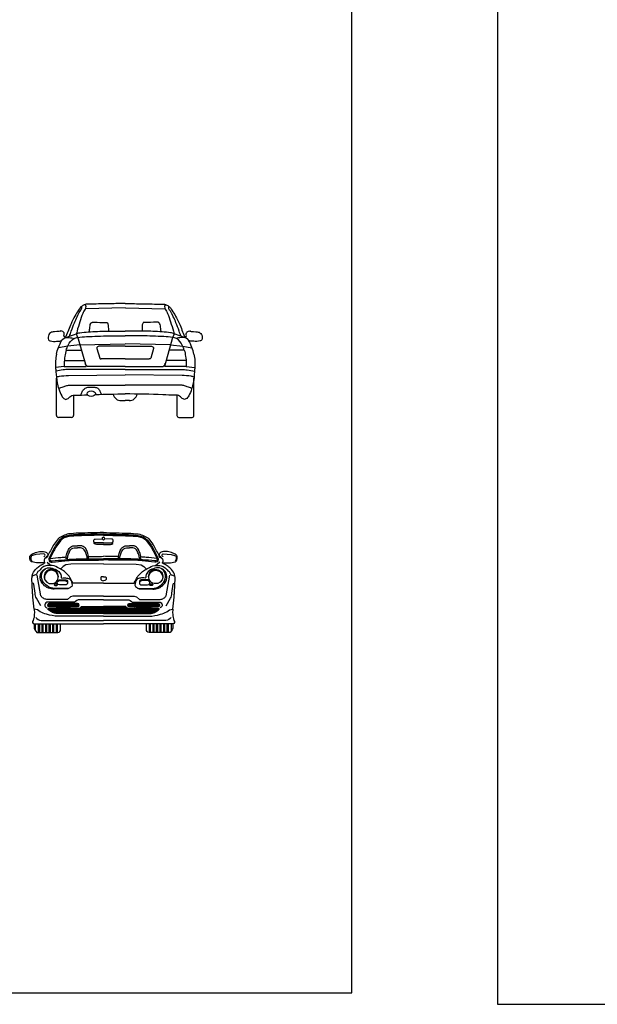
# Model space of a CAD drawing. Extents: x 149 to 250, y -977 to -912.
# Tile 18 of 156: x 190.48 to 197.67, y -940.3 to -928.05. Entities that reach past the tile are written whole.
import ezdxf

# ---------------------------------------------------------------- set-up
doc = ezdxf.new("R2010")
doc.units = 0
doc.header["$MEASUREMENT"] = 0
doc.layers.get('0').update_dxf_attribs({"linetype": 'CONTINUOUS'})
doc.layers.get('Defpoints').update_dxf_attribs({"linetype": 'CONTINUOUS'})
doc.layers.add('BOXTER', color=7, linetype='CONTINUOUS')
doc.layers.add('CARRERA911', color=7, linetype='CONTINUOUS')

# ---------------------------------------------------------------- blocks, each defined once
blk = doc.blocks.new('CAR1_FRENT')
at = {"layer": 'BOXTER'}
h = blk.add_hatch(dxfattribs=at)
h.set_pattern_fill('ANSI37', color=256, scale=0.1, style=0)
h.set_pattern_definition([(45, (-504.359993, -92.58753), (-0.00883883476, 0.00883883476), []), (135, (-504.359993, -92.58753), (-0.00883883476, -0.00883883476), [])])
h.paths.add_polyline_path([(-0.324, 0.362), (-0.675, 0.362, 0.985994), (-0.676, 0.318, 0.014105), (-0.324, 0.318, 0.970509)])
h.paths.add_polyline_path([(0.675, 0.362), (0.324, 0.362, 0.970509), (0.324, 0.318, 0.014105), (0.676, 0.318, 0.985994)])
h.paths.add_polyline_path([(0.667, 0.268, 0.048809), (0.689, 0.286, 0.555972), (0.686, 0.299), (0.312, 0.299, -0.335826), (0.279, 0.324), (0, 0.324), (-0.279, 0.324, -0.335826), (-0.312, 0.299), (-0.686, 0.299, 0.555972), (-0.689, 0.286, 0.048809), (-0.667, 0.268, 0.057883), (-0.623, 0.245, 0.089378), (-0.562, 0.234), (0, 0.234), (0.562, 0.234, 0.089378), (0.623, 0.245, 0.057883)])
for p, q in [((-0.566, 1.165), (-0.615, 1.099)), ((0.566, 1.165), (0.615, 1.099)), ((-0.363, 1.078), (-0.325, 1.078)), ((-0.363, 1.054), (-0.325, 1.054)), ((-0.286, 1.078), (-0.325, 1.078)), ((-0.286, 1.054), (-0.325, 1.054)), ((0.286, 1.078), (0.325, 1.078)), ((0.286, 1.054), (0.325, 1.054)), ((0.363, 1.078), (0.325, 1.078)), ((0.363, 1.054), (0.325, 1.054)), ((-0.502, 0.82), (-0.536, 0.789)), ((-0.469, 0.842), (-0.502, 0.82)), ((-0.407, 0.848), (-0.469, 0.842)), ((0, 0.852), (-0.407, 0.848)), ((0, 0.852), (0.407, 0.848)), ((0.407, 0.848), (0.469, 0.842)), ((0.469, 0.842), (0.502, 0.82)), ((0.502, 0.82), (0.536, 0.789)), ((-0.446, 0.412), (-0.705, 0.412)), ((-0.41, 0.444), (-0.446, 0.412)), ((-0.38, 0.452), (-0.41, 0.444)), ((0, 0.452), (-0.38, 0.452)), ((0, 0.452), (0.38, 0.452)), ((0.38, 0.452), (0.41, 0.444)), ((0.41, 0.444), (0.446, 0.412)), ((0.446, 0.412), (0.705, 0.412)), ((-0.848, 0.024), (-0.848, 0.106)), ((-0.808, 0), (-0.808, 0.106)), ((-0.794, 0), (-0.794, 0.106)), ((-0.764, 0), (-0.764, 0.106)), ((-0.749, 0), (-0.749, 0.106)), ((-0.719, 0), (-0.719, 0.106)), ((-0.705, 0), (-0.705, 0.106)), ((-0.675, 0), (-0.675, 0.106)), ((-0.661, 0), (-0.661, 0.106)), ((-0.63, 0), (-0.63, 0.106)), ((-0.616, 0), (-0.616, 0.106)), ((-0.586, 0), (-0.586, 0.106)), ((-0.572, 0), (-0.572, 0.106)), ((0.572, 0), (0.572, 0.106)), ((0.586, 0), (0.586, 0.106)), ((0.616, 0), (0.616, 0.106)), ((0.63, 0), (0.63, 0.106)), ((0.661, 0), (0.661, 0.106)), ((0.675, 0), (0.675, 0.106)), ((0.705, 0), (0.705, 0.106)), ((0.719, 0), (0.719, 0.106)), ((0.749, 0), (0.749, 0.106)), ((0.764, 0), (0.764, 0.106)), ((0.794, 0), (0.794, 0.106)), ((0.808, 0), (0.808, 0.106)), ((0.848, 0.024), (0.848, 0.106))]:
    blk.add_line(p, q, dxfattribs=at)
for points in [[(-0.001, 1.226, -0.003803), (-0.311, 1.217, 0.030102), (-0.432, 1.207, 0.16486), (-0.548, 1.149), (-0.594, 1.085, 0.01473), (-0.664, 0.955, 0.013793), (-0.679, 0.922, 0.498155), (-0.651, 0.875), (-0.637, 0.876, -0.000506), (-0.482, 0.891, -0.025568), (-0.256, 0.901, 0.005712), (0, 0.902, 0.005712)], [(-0.001, 1.244, -0.003809), (-0.311, 1.235, 0.030102), (-0.434, 1.225, 0.121313), (-0.566, 1.165)], [(-0.001, 1.244, 0.003809), (0.31, 1.235, -0.030102), (0.433, 1.225, -0.121313), (0.565, 1.165)], [(0.001, 1.226, 0.003803), (0.311, 1.217, -0.030102), (0.432, 1.207, -0.16486), (0.548, 1.149), (0.594, 1.085, -0.01473), (0.664, 0.955, -0.013793), (0.679, 0.922, -0.498155), (0.651, 0.875), (0.637, 0.876, 0.000506), (0.482, 0.891, 0.025568), (0.256, 0.901, -0.005712), (0, 0.902, -0.005712)], [(0, 1.211, -0.003803), (-0.311, 1.203, 0.030102), (-0.43, 1.193, 0.163431), (-0.536, 1.14), (-0.582, 1.077, 0.014633), (-0.651, 0.949, 0.013731), (-0.665, 0.916, 0.480829), (-0.65, 0.889), (-0.638, 0.89, -0.000505), (-0.484, 0.905, -0.025568), (-0.256, 0.916, 0.005712), (0, 0.917)], [(-0.001, 1.095), (-0.087, 1.095, -0.192449), (-0.117, 1.107), (-0.122, 1.143, -0.477894), (-0.105, 1.161), (-0.015, 1.165, 0.369762), (0, 1.15, 0.292319)], [(0, 1.114), (-0.089, 1.114, -0.196088), (-0.114, 1.124, 0.407858)], [(-0.015, 1.165, -0.133339), (-0.011, 1.181, -0.192535), (0, 1.185, -0.192535)], [(0, 1.211, 0.003803), (0.311, 1.203, -0.030102), (0.43, 1.193, -0.163431), (0.536, 1.14), (0.582, 1.077, -0.014633), (0.651, 0.949, -0.013731), (0.665, 0.916, -0.480829), (0.65, 0.889), (0.638, 0.89, 0.000505), (0.484, 0.905, 0.025568), (0.256, 0.916, -0.005712), (0, 0.917)], [(0.015, 1.165, 0.133339), (0.011, 1.181, 0.192535), (0, 1.185, 0.192535)], [(0.001, 1.095), (0.087, 1.095, 0.192449), (0.117, 1.107), (0.122, 1.143, 0.477894), (0.105, 1.161), (0.015, 1.165, -0.369762), (0, 1.15, -0.292319)], [(0, 1.114), (0.089, 1.114, 0.196088), (0.114, 1.124, -0.407858)], [(-0.863, 0.288, -0.053296), (-0.863, 0.288), (-0.88, 0.44, 0.041329), (-0.884, 0.502), (-0.89, 0.674, -0.114228), (-0.878, 0.734, -0.09631), (-0.834, 0.796, -0.03892), (-0.794, 0.829, -0.069384), (-0.748, 0.853, 0.125966), (-0.734, 0.861, 0.712139), (-0.739, 0.87, -0.021124), (-0.777, 0.865, -0.061682), (-0.854, 0.869, -0.034607), (-0.888, 0.877, -0.245925), (-0.912, 0.901, -0.080915), (-0.917, 0.935, -0.279414), (-0.892, 0.974, -0.033936), (-0.831, 0.999, -0.064343), (-0.795, 1.006, -0.012665), (-0.759, 1.008, -0.065995), (-0.731, 1.005, -0.116292), (-0.708, 0.993, -0.038237), (-0.695, 0.98, -0.271027), (-0.692, 0.962, -0.188523), (-0.709, 0.943, 0.212906), (-0.719, 0.931), (-0.717, 0.927), (-0.705, 0.932), (-0.694, 0.95)], [(-0.464, 0.915, -0.116965), (-0.455, 0.984, -0.02256), (-0.435, 1.031, -0.159797), (-0.398, 1.07, -0.112669), (-0.363, 1.078)], [(-0.448, 0.915, -0.088696), (-0.438, 0.967, -0.02256), (-0.419, 1.014, -0.290372), (-0.363, 1.054)], [(-0.186, 0.915, 0.116965), (-0.194, 0.984, 0.02256), (-0.214, 1.031, 0.159797), (-0.252, 1.07, 0.112669), (-0.286, 1.078)], [(-0.202, 0.915, 0.088696), (-0.211, 0.967, 0.02256), (-0.231, 1.014, 0.290372), (-0.286, 1.054)], [(0.186, 0.915, -0.116965), (0.194, 0.984, -0.02256), (0.214, 1.031, -0.159797), (0.252, 1.07, -0.112669), (0.286, 1.078)], [(0.202, 0.915, -0.088696), (0.211, 0.967, -0.02256), (0.231, 1.014, -0.290372), (0.286, 1.054)], [(0.464, 0.915, 0.116965), (0.455, 0.984, 0.02256), (0.435, 1.031, 0.159797), (0.398, 1.07, 0.112669), (0.363, 1.078)], [(0.448, 0.915, 0.088696), (0.438, 0.967, 0.02256), (0.419, 1.014, 0.290372), (0.363, 1.054)], [(0.863, 0.288, 0.053296), (0.863, 0.288), (0.88, 0.44, -0.041329), (0.884, 0.502), (0.89, 0.674, 0.114228), (0.878, 0.734, 0.09631), (0.834, 0.796, 0.03892), (0.794, 0.829, 0.069384), (0.748, 0.853, -0.125966), (0.734, 0.861, -0.712139), (0.739, 0.87, 0.021124), (0.777, 0.865, 0.061682), (0.854, 0.869, 0.034607), (0.888, 0.877, 0.245925), (0.912, 0.901, 0.080915), (0.917, 0.935, 0.279414), (0.892, 0.974, 0.033936), (0.831, 0.999, 0.064343), (0.795, 1.006, 0.012665), (0.759, 1.008, 0.065995), (0.731, 1.005, 0.116292), (0.708, 0.993, 0.038237), (0.695, 0.98, 0.271027), (0.692, 0.962, 0.188523), (0.709, 0.943, -0.212906), (0.719, 0.931), (0.717, 0.927), (0.705, 0.932), (0.694, 0.95)], [(-0.841, 0.97), (-0.885, 0.959, 0.255954), (-0.902, 0.943, 0.109928), (-0.905, 0.92, 0.122225), (-0.892, 0.886, -1.878061)], [(-0.741, 0.942), (-0.73, 0.953, 0.563388), (-0.741, 0.978), (-0.841, 0.97)], [(-0.717, 0.927), (-0.728, 0.919, 0.130661), (-0.735, 0.91, 0.12483), (-0.738, 0.893, 0.049475), (-0.734, 0.872, -0.137769), (-0.734, 0.861, 317.934842)], [(-0.663, 0.921, -0.000433), (-0.531, 0.934, -0.007508), (-0.464, 0.94, -0.007508)], [(-0.185, 0.944, 0.004131), (0, 0.947)], [(0.185, 0.944, -0.004131), (0, 0.947)], [(0.663, 0.921, 0.000433), (0.531, 0.934, 0.007508), (0.464, 0.94, 0.007508)], [(0.717, 0.927), (0.728, 0.919, -0.130661), (0.735, 0.91, -0.12483), (0.738, 0.893, -0.049475), (0.734, 0.872, 0.137769), (0.734, 0.861, -317.934842)], [(0.741, 0.942), (0.73, 0.953, -0.563388), (0.741, 0.978), (0.841, 0.97)], [(0.841, 0.97), (0.885, 0.959, -0.255954), (0.902, 0.943, -0.109928), (0.905, 0.92, -0.122225), (0.892, 0.886, 1.878061)], [(0, 0.613), (-0.379, 0.612, -0.537088), (-0.386, 0.624, 0.099712), (-0.463, 0.738, 0.068221), (-0.51, 0.773, -0.008263), (-0.571, 0.809, 0.133878), (-0.66, 0.834, 0.050303), (-0.717, 0.829, 0.15345), (-0.766, 0.803, -0.020078), (-0.815, 0.757, 0.157375), (-0.834, 0.725, -0.424055), (-0.846, 0.718), (-0.878, 0.705, 0.124093), (-0.884, 0.701)], [(-0.413, 0.659, -0.159666), (-0.391, 0.589, -0.293872), (-0.409, 0.562, -0.096882), (-0.445, 0.542), (-0.612, 0.538, -0.105388), (-0.686, 0.552, -0.104866), (-0.748, 0.595, -0.159413), (-0.788, 0.679, -0.1821), (-0.77, 0.753, -0.147739), (-0.717, 0.796, -0.178904), (-0.639, 0.799, -0.075358), (-0.569, 0.768, -0.211844), (-0.532, 0.72, -0.018582), (-0.525, 0.682, 0.385554), (-0.518, 0.677, -0.030787), (-0.46, 0.677, -0.151099), (-0.413, 0.659, 2.899621)], [(-0.427, 0.551), (-0.595, 0.547, -0.105388), (-0.668, 0.561, -0.104866), (-0.731, 0.605, -0.159413), (-0.77, 0.688, -0.1821), (-0.752, 0.762, -0.102701), (-0.717, 0.796)], [(-0.63, 0.609, 5.67097), (-0.63, 0.609, 27.093898), (-0.643, 0.607, 0.343102)], [(-0.564, 0.675, 1.204425), (-0.734, 0.667)], [(0, 0.613), (0.379, 0.612, 0.537088), (0.386, 0.624, -0.099712), (0.463, 0.738, -0.068221), (0.51, 0.773, 0.008263), (0.571, 0.809, -0.133878), (0.66, 0.834, -0.050303), (0.717, 0.829, -0.15345), (0.766, 0.803, 0.020078), (0.815, 0.757, -0.157375), (0.834, 0.725, 0.424055), (0.846, 0.718), (0.878, 0.705, -0.124093), (0.884, 0.701)], [(0.413, 0.659, 0.159666), (0.391, 0.589, 0.293872), (0.409, 0.562, 0.096882), (0.445, 0.542), (0.612, 0.538, 0.105388), (0.686, 0.552, 0.104866), (0.748, 0.595, 0.159413), (0.788, 0.679, 0.1821), (0.77, 0.753, 0.147739), (0.717, 0.796, 0.178904), (0.639, 0.799, 0.075358), (0.569, 0.768, 0.211844), (0.532, 0.72, 0.018582), (0.525, 0.682, -0.385554), (0.518, 0.677, 0.030787), (0.46, 0.677, 0.151099), (0.413, 0.659, -2.899621)], [(0.421, 0.553, 0.014769), (0.427, 0.551), (0.595, 0.547, 0.105388), (0.668, 0.561, 0.104866), (0.731, 0.605, 0.159413), (0.77, 0.688, 0.1821), (0.752, 0.762, 0.102701), (0.717, 0.796)], [(0.63, 0.609, -5.67097), (0.63, 0.609, -27.093898), (0.643, 0.607, -0.343102)], [(0.564, 0.675, -1.204425), (0.734, 0.667)], [(-0.705, 0.412, -0.143909), (-0.748, 0.425, -0.107066), (-0.78, 0.457), (-0.793, 0.528), (-0.827, 0.713)], [(-0.47, 0.653), (-0.47, 0.653, -0.317188), (-0.449, 0.638, -0.241985), (-0.454, 0.599, -0.294585), (-0.475, 0.591), (-0.549, 0.591, -0.289172), (-0.573, 0.606, -0.226152), (-0.573, 0.632, -0.186885), (-0.55, 0.654), (-0.47, 0.653)], [(-0.576, 0.621, -0.022183), (-0.575, 0.624, -0.186885), (-0.552, 0.645), (-0.472, 0.644)], [(-0.472, 0.644), (-0.472, 0.644, -0.317188), (-0.45, 0.629, -0.110603), (-0.448, 0.61, -0.110603)], [(0.001, 0.693), (-0.02, 0.693, 0.27563), (-0.035, 0.685), (-0.032, 0.66, 0.336183), (-0.017, 0.646), (0, 0.644)], [(-0.001, 0.693), (0.02, 0.693, -0.27563), (0.035, 0.685), (0.032, 0.66, -0.336183), (0.017, 0.646), (0, 0.644)], [(0.47, 0.653), (0.47, 0.653, 0.317188), (0.449, 0.638, 0.241985), (0.454, 0.599, 0.294585), (0.475, 0.591), (0.549, 0.591, 0.289172), (0.573, 0.606, 0.226152), (0.573, 0.632, 0.186885), (0.55, 0.654), (0.47, 0.653)], [(0.472, 0.644), (0.472, 0.644, 0.317188), (0.45, 0.629, 0.110603), (0.448, 0.61, 0.110603)], [(0.576, 0.621, 0.022183), (0.575, 0.624, 0.186885), (0.552, 0.645), (0.472, 0.644)], [(0.705, 0.412, 0.143909), (0.748, 0.425, 0.107066), (0.78, 0.457), (0.793, 0.528), (0.827, 0.713)], [(-0.779, 0.333), (-0.833, 0.425, -0.123165), (-0.852, 0.487), (-0.868, 0.601, 0.406033), (-0.882, 0.612, 0.406033)], [(-0.585, 0.604), (-0.6, 0.604, 0.197703), (-0.611, 0.6, 0.329883), (-0.612, 0.593, 0.109491), (-0.605, 0.585), (-0.583, 0.585, 0.219501), (-0.575, 0.588, 0.368715), (-0.575, 0.599, 0.177946), (-0.585, 0.604, -0.217177)], [(-0.586, 0.599), (-0.601, 0.599, 0.197703), (-0.611, 0.595, 0.049008), (-0.612, 0.594, 0.049008)], [(-0.575, 0.59, 0.140925), (-0.576, 0.594, 0.177946), (-0.586, 0.599)], [(0.585, 0.604), (0.6, 0.604, -0.197703), (0.611, 0.6, -0.329883), (0.612, 0.593, -0.109491), (0.605, 0.585), (0.583, 0.585, -0.219501), (0.575, 0.588, -0.368715), (0.575, 0.599, -0.177946), (0.585, 0.604, 0.217177)], [(0.575, 0.59, -0.140925), (0.576, 0.594, -0.177946), (0.586, 0.599)], [(0.586, 0.599), (0.601, 0.599, -0.197703), (0.611, 0.595, -0.049008), (0.612, 0.594, -0.049008)], [(0.779, 0.333), (0.833, 0.425, 0.123165), (0.852, 0.487), (0.868, 0.601, -0.406033), (0.882, 0.612, -0.406033)], [(0, 0.405), (-0.314, 0.405, 0.192454), (-0.333, 0.397), (-0.349, 0.384, -0.208195), (-0.375, 0.378), (-0.691, 0.378, 0.372829), (-0.729, 0.345, 0.356029), (-0.706, 0.307)], [(0, 0.405), (0.314, 0.405, -0.192454), (0.333, 0.397), (0.349, 0.384, 0.208195), (0.375, 0.378), (0.691, 0.378, -0.372829), (0.729, 0.345, -0.356029), (0.706, 0.307)], [(-0.788, 0.258, 0.189566), (-0.863, 0.288, 0.189566)], [(0, 0.203), (-0.564, 0.203, -0.08214), (-0.708, 0.227, -0.098752), (-0.788, 0.258)], [(-0.324, 0.362), (-0.675, 0.362, 0.985994), (-0.676, 0.318, 0.014105), (-0.324, 0.318, 0.970509), (-0.324, 0.362, 2.824455)], [(0, 0.234), (-0.562, 0.234, -0.089378), (-0.623, 0.245, -0.057883), (-0.667, 0.268, -0.048809), (-0.689, 0.286, -0.555972), (-0.686, 0.299), (-0.312, 0.299, 0.335826), (-0.279, 0.324), (0, 0.324)], [(0, 0.234), (0.562, 0.234, 0.089378), (0.623, 0.245, 0.057883), (0.667, 0.268, 0.048809), (0.689, 0.286, 0.555972), (0.686, 0.299), (0.312, 0.299, -0.335826), (0.279, 0.324), (0, 0.324)], [(0, 0.203), (0.564, 0.203, 0.08214), (0.708, 0.227, 0.098752), (0.788, 0.258)], [(0.324, 0.362), (0.675, 0.362, -0.985994), (0.676, 0.318, -0.014105), (0.324, 0.318, -0.970509), (0.324, 0.362, -2.824455)], [(0.788, 0.258, -0.189566), (0.863, 0.288, -0.189566)], [(-0.863, 0.106), (-0.863, 0.076, 0.210416), (-0.829, 0)], [(-0.829, 0), (-0.567, 0, 0.480406), (-0.537, 0.038), (-0.537, 0.106)], [(0.829, 0), (0.567, 0, -0.480406), (0.537, 0.038), (0.537, 0.106)], [(0.863, 0.106), (0.863, 0.076, -0.210416), (0.829, 0)]]:
    blk.add_lwpolyline(points, format="xyb", dxfattribs=at)
for points in [[(-0.372, 1.053), (-0.372, 1.053)], [(-0.278, 1.053), (-0.278, 1.053)], [(0.278, 1.053), (0.278, 1.053)], [(0.372, 1.053), (0.372, 1.053)], [(-0.7, 0.873), (-0.666, 0.847), (-0.65, 0.834)], [(0.7, 0.873), (0.666, 0.847), (0.65, 0.834)], [(-0.643, 0.607), (-0.637, 0.607), (-0.63, 0.609)], [(0.643, 0.607), (0.637, 0.607), (0.63, 0.609)]]:
    blk.add_lwpolyline(points, dxfattribs=at)
for centre, radius, start, end in [((1.578, -0.166), 2.532, 150.0341, 153.4467), ((-1.578, -0.166), 2.532, 26.5533, 29.9659), ((-0.065, 0.672), 0.688, 154.6721, 156.1705), ((0.065, 0.672), 0.688, 23.8295, 25.3279)]:
    blk.add_arc(centre, radius, start, end, dxfattribs=at)
at = {"layer": 'CARRERA911'}
for p, q in [((-0.776, 0.15), (0, 0.15)), ((0.776, 0.15), (0, 0.15)), ((-0.865, 0.106), (0, 0.106)), ((0.865, 0.106), (0, 0.106))]:
    blk.add_line(p, q, dxfattribs=at)
for points in [[(-0.863, 0.288, -0.073807), (-0.861, 0.229, -0.081423), (-0.875, 0.148, 0.587411), (-0.865, 0.106, -1.381381)], [(0.863, 0.288, 0.073807), (0.861, 0.229, 0.081423), (0.875, 0.148, -0.587411), (0.865, 0.106, 1.381381)], [(-0.843, 0.186, 0.197144), (-0.776, 0.15, 0.19386)], [(0.843, 0.186, -0.197144), (0.776, 0.15, -0.19386)]]:
    blk.add_lwpolyline(points, format="xyb", dxfattribs=at)

msp = doc.modelspace()

# ---------------------------------------------------------------- linework, layer by layer
for p, q in [((191.79238, -931.63738), (191.29892, -931.6502)), ((191.79715, -931.63738), (192.29061, -931.6502)), ((191.18579, -931.96266), (191.21113, -932.02492)), ((192.40374, -931.96266), (192.3784, -932.02492)), ((191.23178, -932.09648), (191.07941, -932.11381)), ((191.21113, -932.02492), (191.30776, -932.3695)), ((191.23178, -932.09648), (191.79477, -932.08622)), ((192.35775, -932.09648), (191.79477, -932.08622)), ((192.3784, -932.02492), (192.28177, -932.3695)), ((192.35775, -932.09648), (192.51012, -932.11381)), ((191.07941, -932.11381), (190.96385, -932.1364)), ((191.06032, -932.16431), (191.24997, -932.16341)), ((191.44143, -932.14364), (191.47795, -932.26236)), ((191.79477, -932.1155), (191.46843, -932.11599)), ((191.79477, -932.1155), (192.12111, -932.11599)), ((192.14811, -932.14364), (192.11158, -932.26236)), ((192.52921, -932.16431), (192.33956, -932.16341)), ((192.51012, -932.11381), (192.62568, -932.1364)), ((191.03696, -932.29332), (191.28676, -932.29462)), ((191.79477, -932.27255), (191.49701, -932.27374)), ((191.79477, -932.27255), (192.09252, -932.27374)), ((192.55258, -932.29332), (192.30277, -932.29462)), ((191.03643, -932.36644), (190.92843, -932.37945)), ((191.03643, -932.36644), (191.30776, -932.3695)), ((191.79477, -932.4059), (191.09043, -932.4059)), ((191.79477, -932.3685), (191.33661, -932.3685)), ((191.79477, -932.3685), (192.25292, -932.3685)), ((191.79477, -932.4059), (192.4991, -932.4059)), ((192.5531, -932.36644), (192.28177, -932.3695)), ((192.5531, -932.36644), (192.6611, -932.37945)), ((190.93955, -932.97604), (190.93955, -932.51303)), ((191.08726, -932.48097), (191.79477, -932.47258)), ((192.50227, -932.48097), (191.79477, -932.47258)), ((192.64998, -932.97604), (192.64998, -932.51303)), ((191.19049, -932.59969), (191.79477, -932.59969)), ((192.39904, -932.59969), (191.79477, -932.59969)), ((191.15161, -932.72384), (191.15161, -932.97604)), ((191.74131, -932.79256), (191.79477, -932.79256)), ((191.84822, -932.79256), (191.79477, -932.79256)), ((192.43792, -932.72384), (192.43792, -932.97604)), ((191.1279, -933.00035), (190.96327, -933.00035)), ((192.46163, -933.00035), (192.62626, -933.00035))]:
    msp.add_line(p, q)
for centre, major_axis, ratio, start_param, end_param in [((191.37235, -932.70581), (0.0526, 0.00059), 0.64375541, 3.14102079, 9.4242061), ((191.74131, -932.69353), (0, 0.09903), 0.97561842, 1.75002494, 3.19492636), ((191.84822, -932.69353), (0, 0.09903), 0.97561842, 3.08825894, 4.53316037), ((190.96327, -932.97604), (0, 0.02431), 0.97561842, 1.57079633, 3.14159265), ((191.1279, -932.97604), (0, 0.02431), 0.97561842, 3.14159265, 4.71238898), ((192.46163, -932.97604), (0, 0.02431), 0.97561842, 1.57079633, 3.14159265), ((192.62626, -932.97604), (0, 0.02431), 0.97561842, 3.14159265, 4.71238898)]:
    msp.add_ellipse(centre, major_axis=major_axis, ratio=ratio, start_param=start_param, end_param=end_param)
for points, knots in [([(191.29538, -931.59675), (191.28217, -931.60209), (191.24752, -931.61717), (191.20918, -931.67286), (191.16327, -931.74536), (191.10962, -931.85416), (191.07782, -931.94772), (191.05052, -932.00412), (191.04795, -932.00938)], [0, 0, 0, 0, 1.07804525, 2.78573472, 4.87999175, 7.5376288, 11.7657873, 12.20134833, 12.20134833, 12.20134833, 12.20134833]), ([(191.79477, -931.58534), (191.73312, -931.58534), (191.62186, -931.5871), (191.47181, -931.58818), (191.36818, -931.59631), (191.3115, -931.59129), (191.29538, -931.59675)], [0, 0, 0, 0, 0.18492517, 0.33425121, 0.448646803, 0.49956869, 0.49956869, 0.49956869, 0.49956869]), ([(191.29538, -931.59675), (191.30232, -931.60186), (191.30802, -931.62531), (191.30123, -931.64444), (191.29697, -931.6553)], [0, 0, 0, 0, 0.0256360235, 0.0598880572, 0.0598880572, 0.0598880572, 0.0598880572]), ([(191.79477, -931.58534), (191.85641, -931.58534), (191.96767, -931.5871), (192.11773, -931.58818), (192.22135, -931.59631), (192.27803, -931.59129), (192.29415, -931.59675)], [0, 0, 0, 0, 0.18492517, 0.33425121, 0.448646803, 0.49956869, 0.49956869, 0.49956869, 0.49956869]), ([(192.29415, -931.59675), (192.28721, -931.60186), (192.28151, -931.62531), (192.28831, -931.64444), (192.29256, -931.6553)], [0, 0, 0, 0, 0.0256360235, 0.0598880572, 0.0598880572, 0.0598880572, 0.0598880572]), ([(192.29415, -931.59675), (192.30736, -931.60209), (192.34201, -931.61717), (192.38035, -931.67286), (192.42626, -931.74536), (192.47991, -931.85416), (192.51172, -931.94772), (192.53901, -932.00412), (192.54158, -932.00938)], [0, 0, 0, 0, 1.07804525, 2.78573472, 4.87999175, 7.5376288, 11.7657873, 12.20134833, 12.20134833, 12.20134833, 12.20134833]), ([(191.09983, -931.99172), (191.10895, -931.9707), (191.12744, -931.91405), (191.15853, -931.83268), (191.19572, -931.75072), (191.22218, -931.69076), (191.25047, -931.65858), (191.25489, -931.63608), (191.25079, -931.62754), (191.24807, -931.62379)], [0, 0, 0, 0, 1.70341477, 4.41725965, 6.46300652, 8.41429787, 9.240142, 9.63561175, 9.98747712, 9.98747712, 9.98747712, 9.98747712]), ([(191.29697, -931.6553), (191.28497, -931.67188), (191.25767, -931.72276), (191.23, -931.81662), (191.20124, -931.90057), (191.18988, -931.95158), (191.18579, -931.96266)], [0, 0, 0, 0, 0.060431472, 0.168345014, 0.286288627, 0.320943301, 0.320943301, 0.320943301, 0.320943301]), ([(192.29256, -931.6553), (192.30456, -931.67188), (192.33186, -931.72276), (192.35953, -931.81662), (192.38829, -931.90057), (192.39965, -931.95158), (192.40374, -931.96266)], [0, 0, 0, 0, 0.060431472, 0.168345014, 0.286288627, 0.320943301, 0.320943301, 0.320943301, 0.320943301]), ([(192.4897, -931.99172), (192.48058, -931.9707), (192.46209, -931.91405), (192.431, -931.83268), (192.39382, -931.75072), (192.36735, -931.69076), (192.33906, -931.65858), (192.33464, -931.63608), (192.33874, -931.62754), (192.34147, -931.62379)], [0, 0, 0, 0, 1.70341477, 4.41725965, 6.46300652, 8.41429787, 9.240142, 9.63561175, 9.98747712, 9.98747712, 9.98747712, 9.98747712]), ([(191.34861, -931.93965), (191.34892, -931.92535), (191.35612, -931.89019), (191.35535, -931.84505), (191.37618, -931.82189), (191.39011, -931.81593), (191.45158, -931.81855), (191.50626, -931.8195), (191.56912, -931.81898), (191.57524, -931.82949), (191.58252, -931.84186), (191.58264, -931.86558), (191.58618, -931.89384), (191.58556, -931.91565), (191.58481, -931.92682)], [0, 0, 0, 0, 1.05918615, 2.69311776, 3.07599373, 3.30516783, 3.81769602, 7.64046622, 7.9473827, 8.09776885, 8.50123373, 9.01589321, 9.79993246, 10.62645366, 10.62645366, 10.62645366, 10.62645366]), ([(192.24092, -931.93965), (192.24061, -931.92535), (192.23341, -931.89019), (192.23418, -931.84505), (192.21335, -931.82189), (192.19942, -931.81593), (192.13796, -931.81855), (192.08327, -931.8195), (192.02041, -931.81898), (192.01429, -931.82949), (192.00701, -931.84186), (192.00689, -931.86558), (192.00335, -931.89384), (192.00397, -931.91565), (192.00472, -931.92682)], [0, 0, 0, 0, 1.05918615, 2.69311776, 3.07599373, 3.30516783, 3.81769602, 7.64046622, 7.9473827, 8.09776885, 8.50123373, 9.01589321, 9.79993246, 10.62645366, 10.62645366, 10.62645366, 10.62645366]), ([(191.04795, -932.00938), (191.0465, -932.00272), (191.02288, -931.99104), (191.04469, -931.95545), (191.02125, -931.93824), (191.01376, -931.92153), (190.97587, -931.92778), (191.01387, -931.92727), (190.907, -931.93689), (190.87068, -931.93988), (190.84166, -931.97143), (190.8357, -932.00327), (190.83654, -932.03068), (190.84948, -932.04692), (190.88443, -932.05655), (190.92625, -932.05489), (190.9733, -932.0531), (191.00829, -932.05051), (191.01232, -932.03503)], [0, 0, 0, 0, 0.01994338, 0.061551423, 0.077545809, 0.097048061, 0.120868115, 0.123247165, 0.196283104, 0.246480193, 0.276790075, 0.309937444, 0.34119788, 0.352158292, 0.368724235, 0.446125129, 0.473509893, 0.520386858, 0.520386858, 0.520386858, 0.520386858]), ([(190.94121, -932.2131), (190.94279, -932.18537), (190.96947, -932.12795), (190.98952, -932.06259), (191.03199, -932.01093), (191.09974, -931.99489), (191.15365, -931.97225), (191.18579, -931.96266)], [0, 0, 0, 0, 0.081312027, 0.181400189, 0.198273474, 0.276471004, 0.37690848, 0.37690848, 0.37690848, 0.37690848]), ([(191.18579, -931.96266), (191.19879, -931.95387), (191.2502, -931.94312), (191.37568, -931.93635), (191.56455, -931.92146), (191.71788, -931.93101), (191.79477, -931.92688)], [0, 0, 0, 0, 0.046706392, 0.151960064, 0.380932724, 0.611909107, 0.611909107, 0.611909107, 0.611909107]), ([(192.40374, -931.96266), (192.39074, -931.95387), (192.33933, -931.94312), (192.21385, -931.93635), (192.02498, -931.92146), (191.87165, -931.93101), (191.79477, -931.92688)], [0, 0, 0, 0, 0.046706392, 0.151960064, 0.380932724, 0.611909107, 0.611909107, 0.611909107, 0.611909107]), ([(192.64832, -932.2131), (192.64674, -932.18537), (192.62007, -932.12795), (192.60001, -932.06259), (192.55754, -932.01093), (192.48979, -931.99489), (192.43588, -931.97225), (192.40374, -931.96266)], [0, 0, 0, 0, 0.081312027, 0.181400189, 0.198273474, 0.276471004, 0.37690848, 0.37690848, 0.37690848, 0.37690848]), ([(192.54158, -932.00938), (192.54303, -932.00272), (192.56666, -931.99104), (192.54485, -931.95545), (192.56828, -931.93824), (192.57578, -931.92153), (192.61366, -931.92778), (192.57566, -931.92727), (192.68253, -931.93689), (192.71885, -931.93988), (192.74787, -931.97143), (192.75383, -932.00327), (192.753, -932.03068), (192.74005, -932.04692), (192.7051, -932.05655), (192.66328, -932.05489), (192.61623, -932.0531), (192.58124, -932.05051), (192.57721, -932.03503)], [0, 0, 0, 0, 0.01994338, 0.061551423, 0.077545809, 0.097048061, 0.120868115, 0.123247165, 0.196283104, 0.246480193, 0.276790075, 0.309937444, 0.34119788, 0.352158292, 0.368724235, 0.446125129, 0.473509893, 0.520386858, 0.520386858, 0.520386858, 0.520386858]), ([(191.04795, -932.00938), (191.06455, -932.00671), (191.10256, -932.00803), (191.14147, -932.01333), (191.16284, -932.01783)], [0, 0, 0, 0, 1.27592056, 2.88325601, 2.88325601, 2.88325601, 2.88325601]), ([(191.06032, -932.16431), (191.06622, -932.14353), (191.08777, -932.09013), (191.13468, -932.02177), (191.22448, -932.00105), (191.37006, -931.99417), (191.56721, -931.98506), (191.7273, -931.98707), (191.79477, -931.98705)], [0, 0, 0, 0, 0.063354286, 0.171314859, 0.222578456, 0.33257809, 0.610678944, 0.81306742, 0.81306742, 0.81306742, 0.81306742]), ([(192.52921, -932.16431), (192.52331, -932.14353), (192.50176, -932.09013), (192.45485, -932.02177), (192.36505, -932.00105), (192.21947, -931.99417), (192.02232, -931.98506), (191.86223, -931.98707), (191.79477, -931.98705)], [0, 0, 0, 0, 0.063354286, 0.171314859, 0.222578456, 0.33257809, 0.610678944, 0.81306742, 0.81306742, 0.81306742, 0.81306742]), ([(192.54158, -932.00938), (192.52498, -932.00671), (192.48697, -932.00803), (192.44806, -932.01333), (192.42669, -932.01783)], [0, 0, 0, 0, 1.27592056, 2.88325601, 2.88325601, 2.88325601, 2.88325601]), ([(190.94121, -932.2131), (190.92796, -932.26704), (190.92357, -932.34222), (190.93666, -932.46087), (190.93954, -932.552), (190.96886, -932.65188), (190.99442, -932.72277), (191.02893, -932.76825), (191.0575, -932.77902), (191.07792, -932.7721), (191.09571, -932.7545), (191.11863, -932.73745), (191.14555, -932.72208), (191.2164, -932.72524), (191.27535, -932.72233), (191.32447, -932.72015)], [0, 0, 0, 0, 4.11886888, 5.44908851, 8.85766006, 10.81540423, 13.13510293, 14.47019253, 14.88969637, 15.34783799, 16.00666523, 16.753876, 17.50873527, 18.27329538, 22.02530623, 22.02530623, 22.02530623, 22.02530623]), ([(191.06032, -932.16431), (191.05124, -932.18881), (191.04468, -932.24572), (191.03224, -932.31312), (191.03608, -932.35505), (191.03643, -932.36644)], [0, 0, 0, 0, 0.07670222, 0.166061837, 0.199418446, 0.199418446, 0.199418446, 0.199418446]), ([(191.46843, -932.11599), (191.46206, -932.11595), (191.44943, -932.12209), (191.43925, -932.13655), (191.44143, -932.14364)], [0, 0, 0, 0, 0.0191109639, 0.0408604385, 0.0408604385, 0.0408604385, 0.0408604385]), ([(192.64832, -932.2131), (192.66157, -932.26704), (192.66596, -932.34222), (192.65287, -932.46087), (192.64999, -932.552), (192.62067, -932.65188), (192.59511, -932.72277), (192.5606, -932.76825), (192.53203, -932.77902), (192.51161, -932.7721), (192.49382, -932.7545), (192.4709, -932.73745), (192.44398, -932.72208), (192.37224, -932.72528), (192.15804, -932.71439), (191.9507, -932.70948), (191.79477, -932.70948)], [0, 0, 0, 0, 0.16279047, 0.21536487, 0.35008218, 0.4274583, 0.51913999, 0.57190687, 0.58848696, 0.60659414, 0.63263303, 0.66216512, 0.6919995, 0.72221728, 0.87313121, 1.34093258, 1.34093258, 1.34093258, 1.34093258]), ([(192.12111, -932.11599), (192.12748, -932.11595), (192.14011, -932.12209), (192.15028, -932.13655), (192.14811, -932.14364)], [0, 0, 0, 0, 0.0191109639, 0.0408604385, 0.0408604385, 0.0408604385, 0.0408604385]), ([(192.52921, -932.16431), (192.53829, -932.18881), (192.54485, -932.24572), (192.55729, -932.31312), (192.55345, -932.35505), (192.5531, -932.36644)], [0, 0, 0, 0, 0.07670222, 0.166061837, 0.199418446, 0.199418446, 0.199418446, 0.199418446]), ([(191.33661, -932.3685), (191.32853, -932.36746), (191.30529, -932.36233), (191.30079, -932.3371), (191.29559, -932.32482)], [0, 0, 0, 0, 0.0244308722, 0.0635953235, 0.0635953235, 0.0635953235, 0.0635953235]), ([(191.47795, -932.26236), (191.48003, -932.26539), (191.48419, -932.27309), (191.49291, -932.27314), (191.49701, -932.27374)], [0, 0, 0, 0, 0.0108530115, 0.0232795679, 0.0232795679, 0.0232795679, 0.0232795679]), ([(192.11158, -932.26236), (192.1095, -932.26539), (192.10534, -932.27309), (192.09662, -932.27314), (192.09252, -932.27374)], [0, 0, 0, 0, 0.0108530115, 0.0232795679, 0.0232795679, 0.0232795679, 0.0232795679]), ([(192.25292, -932.3685), (192.26101, -932.36746), (192.28424, -932.36233), (192.28874, -932.3371), (192.29394, -932.32482)], [0, 0, 0, 0, 0.0244308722, 0.0635953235, 0.0635953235, 0.0635953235, 0.0635953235]), ([(191.09043, -932.4059), (191.06764, -932.4059), (191.01445, -932.40817), (190.96202, -932.41898), (190.93267, -932.42731)], [0, 0, 0, 0, 1.7301122, 4.03273252, 4.03273252, 4.03273252, 4.03273252]), ([(192.4991, -932.4059), (192.52189, -932.4059), (192.57508, -932.40817), (192.62751, -932.41898), (192.65686, -932.42731)], [0, 0, 0, 0, 1.7301122, 4.03273252, 4.03273252, 4.03273252, 4.03273252]), ([(190.93955, -932.49886), (190.95099, -932.49348), (191.00059, -932.48389), (191.05011, -932.48175), (191.08726, -932.48097)], [0, 0, 0, 0, 0.037749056, 0.14920686, 0.14920686, 0.14920686, 0.14920686]), ([(192.64998, -932.49886), (192.63854, -932.49348), (192.58894, -932.48389), (192.53942, -932.48175), (192.50227, -932.48097)], [0, 0, 0, 0, 0.037749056, 0.14920686, 0.14920686, 0.14920686, 0.14920686]), ([(190.96814, -932.64035), (190.98526, -932.6321), (191.01984, -932.62564), (191.06468, -932.60416), (191.12213, -932.59723), (191.16349, -932.59992), (191.19049, -932.59969)], [0, 0, 0, 0, 0.056749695, 0.103965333, 0.147314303, 0.228313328, 0.228313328, 0.228313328, 0.228313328]), ([(191.24669, -932.72328), (191.24933, -932.70964), (191.25684, -932.68082), (191.28366, -932.64134), (191.3308, -932.6236), (191.37896, -932.62556), (191.42403, -932.62377), (191.45907, -932.6391), (191.47507, -932.66291), (191.48635, -932.68599), (191.49162, -932.70371), (191.49383, -932.71393)], [0, 0, 0, 0, 1.02985274, 2.19864451, 3.39890803, 4.65058512, 5.85037396, 6.81121563, 7.36393773, 7.95423687, 8.72428307, 8.72428307, 8.72428307, 8.72428307]), ([(192.62139, -932.64035), (192.60427, -932.6321), (192.56969, -932.62564), (192.52485, -932.60416), (192.4674, -932.59723), (192.42604, -932.59992), (192.39904, -932.59969)], [0, 0, 0, 0, 0.056749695, 0.103965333, 0.147314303, 0.228313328, 0.228313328, 0.228313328, 0.228313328])]:
    msp.add_open_spline(points, degree=3, knots=knots)
msp.add_open_spline([(191.42222, -932.71624), (191.54605, -932.71183), (191.67067, -932.70948), (191.79477, -932.70948)], degree=3)
at = {"layer": 'Defpoints'}
for points in [[(173.01442, -940.16017), (194.61442, -940.16017), (194.61442, -912.26017), (173.01442, -912.26017)], [(196.42703, -940.3021), (218.02703, -940.3021), (218.02703, -912.4021), (196.42703, -912.4021)]]:
    msp.add_lwpolyline(points, close=True, dxfattribs=at)

# ---------------------------------------------------------------- block references
at = {"layer": 'CARRERA911'}
msp.add_blockref('CAR1_FRENT', (191.5247, -935.67643), dxfattribs=at)

doc.saveas('drawing.dxf')
